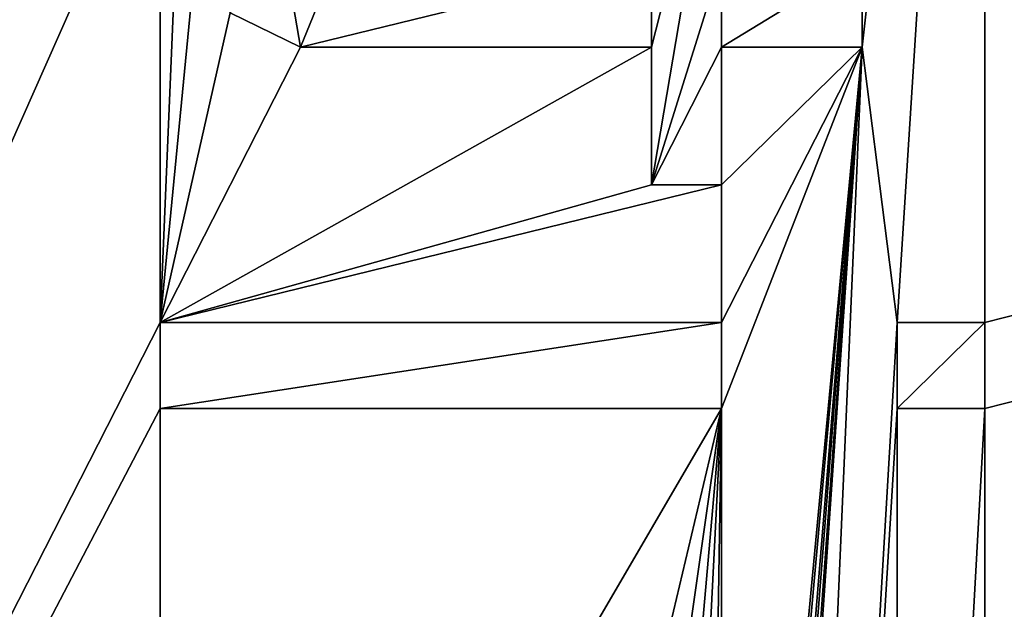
# Model space of a CAD drawing. Header units: millimetres. Extents: x -110 to 100, y -51 to 80.
# Tile 236 of 256: x -43.18 to -38.41, y 41.03 to 43.88. Entities that reach past the tile are written whole.
import ezdxf

# ---------------------------------------------------------------- set-up
doc = ezdxf.new("R2010")
doc.units = ezdxf.units.MM
doc.header["$LTSCALE"] = 128.90625
for name, color, linetype in [('1089', 7, 'CONTINUOUS'), ('1090', 7, 'CONTINUOUS'), ('1091', 7, 'CONTINUOUS'), ('1092', 7, 'CONTINUOUS'), ('1093', 7, 'CONTINUOUS'), ('1094', 7, 'CONTINUOUS'), ('1095', 7, 'CONTINUOUS'), ('1096', 7, 'CONTINUOUS'), ('1105', 7, 'CONTINUOUS'), ('1106', 7, 'CONTINUOUS'), ('1107', 7, 'CONTINUOUS'), ('1108', 7, 'CONTINUOUS'), ('1109', 7, 'CONTINUOUS'), ('1110', 7, 'CONTINUOUS'), ('1111', 7, 'CONTINUOUS'), ('486', 7, 'CONTINUOUS'), ('495', 7, 'CONTINUOUS'), ('670', 7, 'CONTINUOUS')]:
    doc.layers.add(name, color=color, linetype=linetype)

msp = doc.modelspace()

# ---------------------------------------------------------------- linework, layer by layer
at = {"layer": '1089', "linetype": 'CONTINUOUS'}
for points in [[(-42.5, 42.4167, 84.55), (-39.7766, 42.4167, 84.55), (-42.5, 42.4167, 83.55), (-42.5, 42.4167, 84.55)], [(-42.5, 42.4167, 83.55), (-39.7766, 42.4167, 84.55), (-39.7766, 42.4167, 83.55), (-42.5, 42.4167, 83.55)]]:
    msp.add_3dface(points, dxfattribs=at)
at = {"layer": '1090', "linetype": 'CONTINUOUS'}
for points in [[(-39.7766, 42.4167, 84.55), (-39.7766, 42, 84.55), (-39.7766, 42, 83.55), (-39.7766, 42.4167, 84.55)], [(-39.7766, 42.4167, 84.55), (-39.7766, 42, 83.55), (-39.7766, 42.4167, 83.55), (-39.7766, 42.4167, 84.55)]]:
    msp.add_3dface(points, dxfattribs=at)
at = {"layer": '1091', "linetype": 'CONTINUOUS'}
for points in [[(-39.7766, 42, 84.55), (-42.5, 42, 84.55), (-39.7766, 42, 83.55), (-39.7766, 42, 84.55)], [(-42.5, 42, 84.55), (-42.5, 42, 83.55), (-39.7766, 42, 83.55), (-42.5, 42, 84.55)]]:
    msp.add_3dface(points, dxfattribs=at)
at = {"layer": '1092', "linetype": 'CONTINUOUS'}
for points in [[(-42.5, 42, 84.55), (-42.5, 42.4167, 84.55), (-42.5, 42.4167, 83.55), (-42.5, 42, 84.55)], [(-42.5, 42, 84.55), (-42.5, 42.4167, 83.55), (-42.5, 42, 83.55), (-42.5, 42, 84.55)]]:
    msp.add_3dface(points, dxfattribs=at)
at = {"layer": '1093', "linetype": 'CONTINUOUS'}
for points in [[(-38.9255, 42.4167, 84.55), (-38.5, 42.4167, 84.55), (-38.5, 42.4167, 83.55), (-38.9255, 42.4167, 84.55)], [(-38.9255, 42.4167, 83.55), (-38.9255, 42.4167, 84.55), (-38.5, 42.4167, 83.55), (-38.9255, 42.4167, 83.55)]]:
    msp.add_3dface(points, dxfattribs=at)
at = {"layer": '1094', "linetype": 'CONTINUOUS'}
for points in [[(-38.5, 42.4167, 84.55), (-38.5, 42, 84.55), (-38.5, 42, 83.55), (-38.5, 42.4167, 84.55)], [(-38.5, 42.4167, 84.55), (-38.5, 42, 83.55), (-38.5, 42.4167, 83.55), (-38.5, 42.4167, 84.55)]]:
    msp.add_3dface(points, dxfattribs=at)
at = {"layer": '1095', "linetype": 'CONTINUOUS'}
for points in [[(-38.5, 42, 84.55), (-38.9255, 42, 84.55), (-38.9255, 42, 83.55), (-38.5, 42, 84.55)], [(-38.5, 42, 84.55), (-38.9255, 42, 83.55), (-38.5, 42, 83.55), (-38.5, 42, 84.55)]]:
    msp.add_3dface(points, dxfattribs=at)
at = {"layer": '1096', "linetype": 'CONTINUOUS'}
for points in [[(-38.9255, 42, 84.55), (-38.9255, 42.4167, 84.55), (-38.9255, 42.4167, 83.55), (-38.9255, 42, 84.55)], [(-38.9255, 42, 84.55), (-38.9255, 42.4167, 83.55), (-38.9255, 42, 83.55), (-38.9255, 42, 84.55)]]:
    msp.add_3dface(points, dxfattribs=at)
at = {"layer": '1105', "linetype": 'CONTINUOUS'}
for points in [[(-39.0957, 44.1667, 84.55), (-39.0957, 43.75, 84.55), (-39.0957, 43.75, 83.55), (-39.0957, 44.1667, 84.55)], [(-39.0957, 44.1667, 84.55), (-39.0957, 43.75, 83.55), (-39.0957, 44.1667, 83.55), (-39.0957, 44.1667, 84.55)]]:
    msp.add_3dface(points, dxfattribs=at)
at = {"layer": '1106', "linetype": 'CONTINUOUS'}
for points in [[(-39.0957, 43.75, 84.55), (-39.7766, 43.75, 84.55), (-39.7766, 43.75, 83.55), (-39.0957, 43.75, 84.55)], [(-39.0957, 43.75, 84.55), (-39.7766, 43.75, 83.55), (-39.0957, 43.75, 83.55), (-39.0957, 43.75, 84.55)]]:
    msp.add_3dface(points, dxfattribs=at)
at = {"layer": '1107', "linetype": 'CONTINUOUS'}
for points in [[(-39.7766, 43.75, 84.55), (-39.7766, 43.0833, 84.55), (-39.7766, 43.0833, 83.55), (-39.7766, 43.75, 84.55)], [(-39.7766, 43.75, 84.55), (-39.7766, 43.0833, 83.55), (-39.7766, 43.75, 83.55), (-39.7766, 43.75, 84.55)]]:
    msp.add_3dface(points, dxfattribs=at)
at = {"layer": '1108', "linetype": 'CONTINUOUS'}
for points in [[(-39.7766, 43.0833, 84.55), (-40.117, 43.0833, 84.55), (-40.117, 43.0833, 83.55), (-39.7766, 43.0833, 84.55)], [(-39.7766, 43.0833, 84.55), (-40.117, 43.0833, 83.55), (-39.7766, 43.0833, 83.55), (-39.7766, 43.0833, 84.55)]]:
    msp.add_3dface(points, dxfattribs=at)
at = {"layer": '1109', "linetype": 'CONTINUOUS'}
for points in [[(-40.117, 43.0833, 84.55), (-40.117, 43.75, 84.55), (-40.117, 43.75, 83.55), (-40.117, 43.0833, 84.55)], [(-40.117, 43.0833, 84.55), (-40.117, 43.75, 83.55), (-40.117, 43.0833, 83.55), (-40.117, 43.0833, 84.55)]]:
    msp.add_3dface(points, dxfattribs=at)
at = {"layer": '1110', "linetype": 'CONTINUOUS'}
for points in [[(-40.117, 43.75, 84.55), (-41.8191, 43.75, 84.55), (-40.117, 43.75, 83.55), (-40.117, 43.75, 84.55)], [(-41.8191, 43.75, 84.55), (-41.8191, 43.75, 83.55), (-40.117, 43.75, 83.55), (-41.8191, 43.75, 84.55)]]:
    msp.add_3dface(points, dxfattribs=at)
at = {"layer": '1111', "linetype": 'CONTINUOUS'}
for points in [[(-41.8191, 43.75, 84.55), (-42.1596, 43.9167, 84.55), (-42.1596, 43.9167, 83.55), (-41.8191, 43.75, 84.55)], [(-41.8191, 43.75, 84.55), (-42.1596, 43.9167, 83.55), (-41.8191, 43.75, 83.55), (-41.8191, 43.75, 84.55)]]:
    msp.add_3dface(points, dxfattribs=at)
at = {"layer": '486', "linetype": 'CONTINUOUS'}
for points in [[(-109.5, 79, 87.05), (33.55, 34.5, 87.05), (33.6714, 36.7562, 87.05), (-109.5, 79, 87.05)], [(33.55, 34.5, 87.05), (-109.5, 79, 87.05), (-61.1561, 40.2417, 87.05), (33.55, 34.5, 87.05)], [(36.5412, 45.2881, 87.05), (-109.5, 79, 87.05), (35.479, 43.28, 87.05), (36.5412, 45.2881, 87.05)], [(35.479, 43.28, 87.05), (-109.5, 79, 87.05), (34.6418, 41.1733, 87.05), (35.479, 43.28, 87.05)], [(34.6418, 41.1733, 87.05), (-109.5, 79, 87.05), (34.0349, 38.979, 87.05), (34.6418, 41.1733, 87.05)], [(34.0349, 38.979, 87.05), (-109.5, 79, 87.05), (33.6714, 36.7562, 87.05), (34.0349, 38.979, 87.05)]]:
    msp.add_3dface(points, dxfattribs=at)
at = {"layer": '495', "linetype": 'CONTINUOUS'}
for points in [[(96.5, 76.5, 84.55), (47.0366, 59.092, 84.55), (-38.5, 33.9167, 84.55), (96.5, 76.5, 84.55)], [(-38.5, 34.3333, 84.55), (96.5, 76.5, 84.55), (-38.5, 33.9167, 84.55), (-38.5, 34.3333, 84.55)], [(96.5, 76.5, 84.55), (-38.5, 34.3333, 84.55), (-38.5, 42, 84.55), (96.5, 76.5, 84.55)], [(-38.5, 42.4167, 84.55), (96.5, 76.5, 84.55), (-38.5, 42, 84.55), (-38.5, 42.4167, 84.55)], [(96.5, 76.5, 84.55), (-38.5, 42.4167, 84.55), (-38.5, 49.0833, 84.55), (96.5, 76.5, 84.55)], [(47.0366, 59.092, 84.55), (44.6652, 58.2434, 84.55), (-38.5, 33.9167, 84.55), (47.0366, 59.092, 84.55)], [(44.6652, 58.2434, 84.55), (42.381, 57.163, 84.55), (-38.5, 25.5, 84.55), (44.6652, 58.2434, 84.55)], [(-38.5, 25.9167, 84.55), (44.6652, 58.2434, 84.55), (-38.5, 25.5, 84.55), (-38.5, 25.9167, 84.55)], [(44.6652, 58.2434, 84.55), (-38.5, 25.9167, 84.55), (-38.5, 33.9167, 84.55), (44.6652, 58.2434, 84.55)], [(42.381, 57.163, 84.55), (40.2207, 55.8674, 84.55), (-38.5, 25.5, 84.55), (42.381, 57.163, 84.55)], [(40.2207, 55.8674, 84.55), (38.1925, 54.3634, 84.55), (-38.5, 25.5, 84.55), (40.2207, 55.8674, 84.55)], [(38.1925, 54.3634, 84.55), (16.5, 36.7261, 84.55), (-38.5, 25.5, 84.55), (38.1925, 54.3634, 84.55)], [(-42.5, 49.5, 84.55), (-51, 25.75, 84.55), (-43.8617, 50.6667, 84.55), (-42.5, 49.5, 84.55)], [(-51, 25.75, 84.55), (-42.5, 49.5, 84.55), (-42.5, 49.0833, 84.55), (-51, 25.75, 84.55)], [(-42.5, 48.4167, 84.55), (-51, 25.75, 84.55), (-42.5, 49.0833, 84.55), (-42.5, 48.4167, 84.55)], [(-38.9255, 42.4167, 84.55), (-39.0957, 43.75, 84.55), (-38.5, 49.0833, 84.55), (-38.9255, 42.4167, 84.55)], [(-39.0957, 43.75, 84.55), (-39.0957, 44.1667, 84.55), (-38.5, 49.0833, 84.55), (-39.0957, 43.75, 84.55)], [(-38.5, 42.4167, 84.55), (-38.9255, 42.4167, 84.55), (-38.5, 49.0833, 84.55), (-38.5, 42.4167, 84.55)], [(-51, 25.75, 84.55), (-42.5, 48.4167, 84.55), (-42.5, 48, 84.55), (-51, 25.75, 84.55)], [(-42.5, 47.0833, 84.55), (-51, 25.75, 84.55), (-42.5, 48, 84.55), (-42.5, 47.0833, 84.55)], [(-42.5, 46.5833, 84.55), (-51, 25.75, 84.55), (-42.5, 47.0833, 84.55), (-42.5, 46.5833, 84.55)], [(-42.5, 44.9167, 84.55), (-51, 25.75, 84.55), (-42.5, 46.5833, 84.55), (-42.5, 44.9167, 84.55)], [(-42.5, 42.4167, 84.55), (-51, 25.75, 84.55), (-42.5, 44.9167, 84.55), (-42.5, 42.4167, 84.55)], [(-42.4149, 44.4167, 84.55), (-42.5, 42.4167, 84.55), (-42.5, 44.9167, 84.55), (-42.4149, 44.4167, 84.55)], [(-42.3298, 44.1667, 84.55), (-42.5, 42.4167, 84.55), (-42.4149, 44.4167, 84.55), (-42.3298, 44.1667, 84.55)], [(-42.1596, 43.9167, 84.55), (-42.5, 42.4167, 84.55), (-42.3298, 44.1667, 84.55), (-42.1596, 43.9167, 84.55)], [(-41.8191, 43.75, 84.55), (-42.5, 42.4167, 84.55), (-42.1596, 43.9167, 84.55), (-41.8191, 43.75, 84.55)], [(-40.117, 43.0833, 84.55), (-42.5, 42.4167, 84.55), (-40.117, 43.75, 84.55), (-40.117, 43.0833, 84.55)], [(-40.117, 43.75, 84.55), (-42.5, 42.4167, 84.55), (-41.8191, 43.75, 84.55), (-40.117, 43.75, 84.55)], [(-39.7766, 28, 84.55), (-39.7766, 33.9167, 84.55), (-39.0957, 43.75, 84.55), (-39.7766, 28, 84.55)], [(-38.9255, 42.4167, 84.55), (-39.7766, 28, 84.55), (-39.0957, 43.75, 84.55), (-38.9255, 42.4167, 84.55)], [(-39.7766, 33.9167, 84.55), (-39.7766, 34.3333, 84.55), (-39.0957, 43.75, 84.55), (-39.7766, 33.9167, 84.55)], [(-39.7766, 34.3333, 84.55), (-39.7766, 35, 84.55), (-39.0957, 43.75, 84.55), (-39.7766, 34.3333, 84.55)], [(-39.7766, 36.1667, 84.55), (-39.7766, 36.5, 84.55), (-39.0957, 43.75, 84.55), (-39.7766, 36.1667, 84.55)], [(-39.7766, 36.5, 84.55), (-39.7766, 42, 84.55), (-39.0957, 43.75, 84.55), (-39.7766, 36.5, 84.55)], [(-39.7766, 35.4167, 84.55), (-39.7766, 36.1667, 84.55), (-39.0957, 43.75, 84.55), (-39.7766, 35.4167, 84.55)], [(-39.7766, 35, 84.55), (-39.7766, 35.4167, 84.55), (-39.0957, 43.75, 84.55), (-39.7766, 35, 84.55)], [(-39.7766, 42, 84.55), (-39.7766, 42.4167, 84.55), (-39.0957, 43.75, 84.55), (-39.7766, 42, 84.55)], [(-39.0957, 43.75, 84.55), (-39.7766, 42.4167, 84.55), (-39.7766, 43.0833, 84.55), (-39.0957, 43.75, 84.55)], [(-39.7766, 43.75, 84.55), (-39.0957, 43.75, 84.55), (-39.7766, 43.0833, 84.55), (-39.7766, 43.75, 84.55)], [(-39.7766, 42.4167, 84.55), (-42.5, 42.4167, 84.55), (-39.7766, 43.0833, 84.55), (-39.7766, 42.4167, 84.55)], [(-39.7766, 43.0833, 84.55), (-42.5, 42.4167, 84.55), (-40.117, 43.0833, 84.55), (-39.7766, 43.0833, 84.55)], [(-51, 25.75, 84.55), (-42.5, 42.4167, 84.55), (-42.5, 42, 84.55), (-51, 25.75, 84.55)], [(-39.7766, 28, 84.55), (-38.9255, 42.4167, 84.55), (-38.9255, 42, 84.55), (-39.7766, 28, 84.55)], [(-42.5, 37.3333, 84.55), (-51, 25.75, 84.55), (-42.5, 42, 84.55), (-42.5, 37.3333, 84.55)], [(-40.883, 37.3333, 84.55), (-42.5, 37.3333, 84.55), (-39.7766, 42, 84.55), (-40.883, 37.3333, 84.55)], [(-39.7766, 42, 84.55), (-42.5, 37.3333, 84.55), (-42.5, 42, 84.55), (-39.7766, 42, 84.55)], [(-40.4574, 37.25, 84.55), (-40.883, 37.3333, 84.55), (-39.7766, 42, 84.55), (-40.4574, 37.25, 84.55)], [(-40.2021, 37.1667, 84.55), (-40.4574, 37.25, 84.55), (-39.7766, 42, 84.55), (-40.2021, 37.1667, 84.55)], [(-40.0319, 37, 84.55), (-40.2021, 37.1667, 84.55), (-39.7766, 42, 84.55), (-40.0319, 37, 84.55)], [(-39.8617, 36.75, 84.55), (-40.0319, 37, 84.55), (-39.7766, 42, 84.55), (-39.8617, 36.75, 84.55)], [(-39.7766, 36.5, 84.55), (-39.8617, 36.75, 84.55), (-39.7766, 42, 84.55), (-39.7766, 36.5, 84.55)], [(-38.9255, 34.3333, 84.55), (-39.7766, 28, 84.55), (-38.9255, 42, 84.55), (-38.9255, 34.3333, 84.55)], [(-38.5, 34.3333, 84.55), (-38.9255, 34.3333, 84.55), (-38.5, 42, 84.55), (-38.5, 34.3333, 84.55)], [(-38.5, 42, 84.55), (-38.9255, 34.3333, 84.55), (-38.9255, 42, 84.55), (-38.5, 42, 84.55)]]:
    msp.add_3dface(points, dxfattribs=at)
at = {"layer": '670', "color": 7, "linetype": 'CONTINUOUS', "true_color": 0x21211a}
for points in [[(-39.7766, 44.1667, 83.55), (-40.117, 43.0833, 83.55), (-39.7766, 45.0833, 83.55), (-39.7766, 44.1667, 83.55)], [(-39.7766, 45.0833, 83.55), (-40.117, 43.75, 83.55), (-40.117, 44.1667, 83.55), (-39.7766, 45.0833, 83.55)], [(-40.117, 43.0833, 83.55), (-40.117, 43.75, 83.55), (-39.7766, 45.0833, 83.55), (-40.117, 43.0833, 83.55)], [(-41.8191, 43.75, 83.55), (-42.1596, 43.9167, 83.55), (-41.9043, 44.25, 83.55), (-41.8191, 43.75, 83.55)], [(-41.6489, 44.1667, 83.55), (-41.8191, 43.75, 83.55), (-41.9043, 44.25, 83.55), (-41.6489, 44.1667, 83.55)], [(-40.117, 44.1667, 83.55), (-41.8191, 43.75, 83.55), (-41.6489, 44.1667, 83.55), (-40.117, 44.1667, 83.55)], [(-40.117, 43.75, 83.55), (-41.8191, 43.75, 83.55), (-40.117, 44.1667, 83.55), (-40.117, 43.75, 83.55)], [(-39.7766, 43.75, 83.55), (-40.117, 43.0833, 83.55), (-39.7766, 44.1667, 83.55), (-39.7766, 43.75, 83.55)], [(-39.0957, 44.1667, 83.55), (-39.7766, 43.75, 83.55), (-39.7766, 44.1667, 83.55), (-39.0957, 44.1667, 83.55)], [(-39.0957, 43.75, 83.55), (-39.7766, 43.75, 83.55), (-39.0957, 44.1667, 83.55), (-39.0957, 43.75, 83.55)], [(-39.7766, 43.0833, 83.55), (-40.117, 43.0833, 83.55), (-39.7766, 43.75, 83.55), (-39.7766, 43.0833, 83.55)], [(-39.7766, 42, 83.55), (-42.5, 42, 83.55), (-39.7766, 42.4167, 83.55), (-39.7766, 42, 83.55)], [(-42.5, 42, 83.55), (-42.5, 42.4167, 83.55), (-39.7766, 42.4167, 83.55), (-42.5, 42, 83.55)], [(-38.5, 42, 83.55), (-38.9255, 42, 83.55), (-38.5, 42.4167, 83.55), (-38.5, 42, 83.55)], [(-38.9255, 42, 83.55), (-38.9255, 42.4167, 83.55), (-38.5, 42.4167, 83.55), (-38.9255, 42, 83.55)]]:
    msp.add_3dface(points, dxfattribs=at)

doc.saveas('drawing.dxf')
